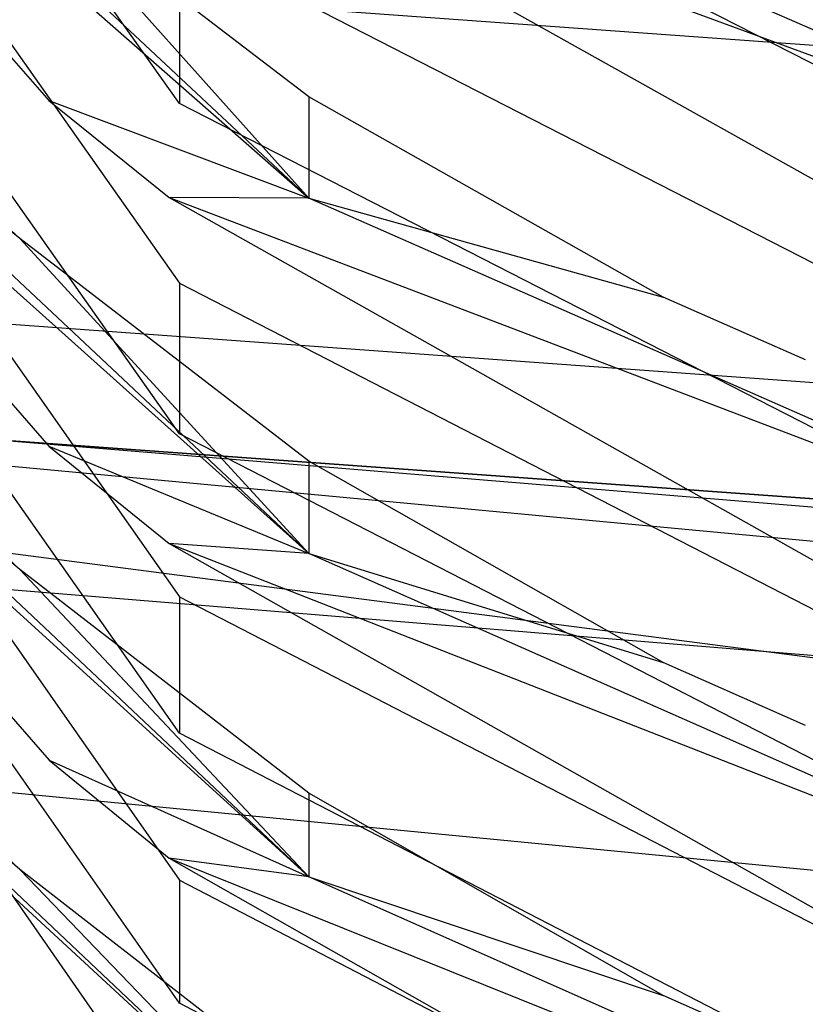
# Model space of a CAD drawing. Extents: x 0.1 to 26.5, y -19.1 to 0.
# Tile 74 of 256: x 13.0786 to 13.1778, y -13.4061 to -13.2818. Entities that reach past the tile are written whole.
import ezdxf

# ---------------------------------------------------------------- set-up
doc = ezdxf.new("R2010")
doc.units = 0
doc.header["$LTSCALE"] = 2.54
doc.layers.get('0').update_dxf_attribs({"linetype": 'CONTINUOUS'})

# ---------------------------------------------------------------- blocks, each defined once
blk = doc.blocks.new('7777_STL')
at = {"color": 0}
for p, q in [((13.09872, -13.29243, 10.24589), (13.01081, -13.16818, 10.21788)), ((13.09872, -13.29243, 10.24589), (13.01081, -13.16818, 10.21788)), ((13.01081, -13.19034, 10.11272), (13.09872, -13.31512, 10.13823)), ((13.01081, -13.19034, 10.11272), (13.09872, -13.31512, 10.13823)), ((13.09872, -13.33412, 10.04533), (13.01081, -13.20934, 10.01982)), ((13.09872, -13.33412, 10.04533), (13.01081, -13.20934, 10.01982)), ((13.01836, -13.2195, 10.32665), (13.11509, -13.30436, 10.40304)), ((13.01836, -13.2195, 10.32665), (13.11509, -13.30436, 10.40304)), ((13.01836, -13.2195, 10.32665), (13.08226, -13.29204, 10.343)), ((13.01836, -13.2195, 10.32665), (13.08226, -13.29204, 10.343)), ((13.03313, -13.22785, 10.38512), (13.11509, -13.30436, 10.40304)), ((13.03313, -13.22785, 10.38512), (13.11509, -13.30436, 10.40304)), ((13.01081, -13.22944, 9.91436), (13.09872, -13.35469, 9.93749)), ((13.01081, -13.22944, 9.91436), (13.09872, -13.35469, 9.93749)), ((13.09872, -13.37191, 9.84425), (13.01081, -13.24667, 9.82111)), ((13.09872, -13.37191, 9.84425), (13.01081, -13.24667, 9.82111)), ((13.23575, -13.31647, 10.46307), (13.09872, -13.24666, 10.44578)), ((13.23575, -13.31647, 10.46307), (13.09872, -13.24666, 10.44578)), ((13.09743, -13.25644, 10.54589), (13.22729, -13.30438, 10.61591)), ((13.09743, -13.25644, 10.54589), (13.18235, -13.30402, 10.55767)), ((13.09743, -13.25644, 10.54589), (13.22729, -13.30438, 10.61591)), ((13.09743, -13.25644, 10.54589), (13.18235, -13.30402, 10.55767)), ((13.22729, -13.30438, 10.61591), (13.11509, -13.25526, 10.60329)), ((13.22729, -13.30438, 10.61591), (13.11509, -13.25526, 10.60329)), ((13.01836, -13.26282, 10.12754), (13.11509, -13.34922, 10.20208)), ((13.01836, -13.26282, 10.12754), (13.11509, -13.34922, 10.20208)), ((13.01836, -13.26282, 10.12754), (13.08226, -13.33567, 10.14243)), ((13.01836, -13.26282, 10.12754), (13.08226, -13.33567, 10.14243)), ((13.11509, -13.29159, 10.45691), (13.07856, -13.26362, 10.44998)), ((13.07856, -13.26362, 10.44998), (13.11509, -13.30436, 10.40304)), ((13.07856, -13.26362, 10.44998), (13.11509, -13.30436, 10.40304)), ((13.11509, -13.29159, 10.45691), (13.07856, -13.26362, 10.44998)), ((13.01081, -13.26483, 9.71541), (13.09872, -13.39047, 9.73628)), ((13.01081, -13.26483, 9.71541), (13.09872, -13.39047, 9.73628)), ((13.07856, -13.30948, 10.24973), (13.03313, -13.27237, 10.18572)), ((13.03313, -13.27237, 10.18572), (13.11509, -13.34922, 10.20208)), ((13.07856, -13.30948, 10.24973), (13.03313, -13.27237, 10.18572)), ((13.03313, -13.27237, 10.18572), (13.11509, -13.34922, 10.20208)), ((13.09872, -13.27158, 10.33839), (13.23575, -13.34174, 10.3542)), ((13.09872, -13.27158, 10.33839), (13.23575, -13.34174, 10.3542)), ((13.09872, -13.27158, 10.33839), (13.09872, -13.29243, 10.24589)), ((13.09872, -13.27158, 10.33839), (13.09872, -13.29243, 10.24589)), ((13.32888, -13.29596, 30.28466), (13.07887, -13.27786, 30.28466)), ((13.32888, -13.29596, 30.28466), (13.07887, -13.27786, 30.28466)), ((13.09872, -13.40601, 9.64274), (13.01081, -13.28037, 9.62187)), ((13.09872, -13.40601, 9.64274), (13.01081, -13.28037, 9.62187)), ((13.08226, -13.29204, 10.343), (13.11509, -13.30436, 10.40304)), ((13.08226, -13.29204, 10.343), (13.11509, -13.30436, 10.40304)), ((13.08226, -13.29204, 10.343), (13.09743, -13.3043, 10.34576)), ((13.08226, -13.29204, 10.343), (13.09743, -13.3043, 10.34576)), ((13.23575, -13.36259, 10.2617), (13.09872, -13.29243, 10.24589)), ((13.23575, -13.36259, 10.2617), (13.09872, -13.29243, 10.24589)), ((13.15982, -13.31688, 10.46317), (13.11509, -13.29159, 10.45691)), ((13.11509, -13.29159, 10.45691), (13.11509, -13.30436, 10.40304)), ((13.11509, -13.29159, 10.45691), (13.11509, -13.30436, 10.40304)), ((13.15982, -13.31688, 10.46317), (13.11509, -13.29159, 10.45691)), ((13.07856, -13.30948, 10.24973), (13.06431, -13.29619, 10.24673)), ((13.07856, -13.30948, 10.24973), (13.06431, -13.29619, 10.24673)), ((13.01081, -13.29668, 9.51598), (13.09872, -13.42266, 9.5347)), ((13.01081, -13.29668, 9.51598), (13.09872, -13.42266, 9.5347)), ((13.01836, -13.3022, 9.9278), (13.11509, -13.39004, 10.00055)), ((13.01836, -13.3022, 9.9278), (13.11509, -13.39004, 10.00055)), ((13.01836, -13.3022, 9.9278), (13.08227, -13.37532, 9.9413)), ((13.01836, -13.3022, 9.9278), (13.08227, -13.37532, 9.9413)), ((13.09743, -13.3043, 10.34576), (13.22729, -13.35374, 10.41462)), ((13.11509, -13.30436, 10.40304), (13.09743, -13.3043, 10.34576)), ((13.09743, -13.3043, 10.34576), (13.18235, -13.35211, 10.35654)), ((13.09743, -13.3043, 10.34576), (13.22729, -13.35374, 10.41462)), ((13.11509, -13.30436, 10.40304), (13.09743, -13.3043, 10.34576)), ((13.09743, -13.3043, 10.34576), (13.18235, -13.35211, 10.35654)), ((13.11509, -13.30436, 10.40304), (13.15982, -13.31688, 10.46317)), ((13.22729, -13.35374, 10.41462), (13.11509, -13.30436, 10.40304)), ((13.11509, -13.30436, 10.40304), (13.15982, -13.31688, 10.46317)), ((13.22729, -13.35374, 10.41462), (13.11509, -13.30436, 10.40304)), ((13.11509, -13.33759, 10.25607), (13.07856, -13.30948, 10.24973)), ((13.07856, -13.30948, 10.24973), (13.11509, -13.34922, 10.20208)), ((13.07856, -13.30948, 10.24973), (13.11509, -13.34922, 10.20208)), ((13.11509, -13.33759, 10.25607), (13.07856, -13.30948, 10.24973)), ((13.07856, -13.35126, 10.04884), (13.03313, -13.31288, 9.98567)), ((13.03313, -13.31288, 9.98567), (13.11509, -13.39004, 10.00055)), ((13.07856, -13.35126, 10.04884), (13.03313, -13.31288, 9.98567)), ((13.03313, -13.31288, 9.98567), (13.11509, -13.39004, 10.00055)), ((13.09872, -13.31512, 10.13823), (13.23575, -13.38558, 10.15264)), ((13.09872, -13.31512, 10.13823), (13.23575, -13.38558, 10.15264)), ((13.09872, -13.31512, 10.13823), (13.09872, -13.33412, 10.04533)), ((13.09872, -13.31512, 10.13823), (13.09872, -13.33412, 10.04533)), ((13.17777, -13.32477, 10.46512), (13.15982, -13.31688, 10.46317)), ((13.17777, -13.32477, 10.46512), (13.15982, -13.31688, 10.46317)), ((13.32932, -13.33857, 30.36829), (13.0723, -13.31996, 30.36829)), ((13.32932, -13.33857, 30.36829), (13.0723, -13.31996, 30.36829)), ((13.2992, -13.35328, 31.27355), (13.07003, -13.33447, 31.27355)), ((13.07003, -13.33447, 31.27355), (13.32948, -13.35325, 30.461)), ((13.32948, -13.35325, 30.461), (13.07003, -13.33447, 30.461)), ((13.07003, -13.33447, 31.27355), (13.32948, -13.35325, 30.461)), ((13.2992, -13.35328, 31.27355), (13.07003, -13.33447, 31.27355)), ((13.32948, -13.35325, 30.461), (13.07003, -13.33447, 30.461)), ((13.23575, -13.40458, 10.05974), (13.09872, -13.33412, 10.04533)), ((13.23575, -13.40458, 10.05974), (13.09872, -13.33412, 10.04533)), ((13.08226, -13.33567, 10.14243), (13.11509, -13.34922, 10.20208)), ((13.08226, -13.33567, 10.14243), (13.11509, -13.34922, 10.20208)), ((13.08226, -13.33567, 10.14243), (13.09743, -13.34798, 10.14495)), ((13.08226, -13.33567, 10.14243), (13.09743, -13.34798, 10.14495)), ((13.01836, -13.33783, 9.72754), (13.1151, -13.42701, 9.79855)), ((13.01836, -13.33783, 9.72754), (13.1151, -13.42701, 9.79855)), ((13.07856, -13.35126, 10.04884), (13.06431, -13.33792, 10.04611)), ((13.07856, -13.35126, 10.04884), (13.06431, -13.33792, 10.04611)), ((13.06956, -13.33745, 37.54046), (13.26301, -13.35556, 37.54046)), ((13.06956, -13.33745, 37.54046), (13.26301, -13.35556, 37.54046)), ((13.15982, -13.363, 10.26179), (13.11509, -13.33759, 10.25607)), ((13.11509, -13.33759, 10.25607), (13.11509, -13.34922, 10.20208)), ((13.11509, -13.33759, 10.25607), (13.11509, -13.34922, 10.20208)), ((13.15982, -13.363, 10.26179), (13.11509, -13.33759, 10.25607)), ((13.0127, -13.34076, 26.61031), (13.20322, -13.36558, 26.61031)), ((13.0127, -13.34076, 26.61031), (13.20322, -13.36558, 26.61031)), ((13.09743, -13.34798, 10.14495), (13.22729, -13.39883, 10.21265)), ((13.11509, -13.34922, 10.20208), (13.09743, -13.34798, 10.14495)), ((13.09743, -13.34798, 10.14495), (13.18235, -13.396, 10.15477)), ((13.09743, -13.34798, 10.14495), (13.22729, -13.39883, 10.21265)), ((13.11509, -13.34922, 10.20208), (13.09743, -13.34798, 10.14495)), ((13.09743, -13.34798, 10.14495), (13.18235, -13.396, 10.15477)), ((13.07856, -13.38914, 9.84743), (13.03313, -13.34958, 9.7851)), ((13.03313, -13.34958, 9.7851), (13.1151, -13.42701, 9.79855)), ((13.07856, -13.38914, 9.84743), (13.03313, -13.34958, 9.7851)), ((13.03313, -13.34958, 9.7851), (13.1151, -13.42701, 9.79855)), ((13.11509, -13.34922, 10.20208), (13.15982, -13.363, 10.26179)), ((13.22729, -13.39883, 10.21265), (13.11509, -13.34922, 10.20208)), ((13.11509, -13.34922, 10.20208), (13.15982, -13.363, 10.26179)), ((13.22729, -13.39883, 10.21265), (13.11509, -13.34922, 10.20208)), ((13.11509, -13.37949, 10.05461), (13.07856, -13.35126, 10.04884)), ((13.07856, -13.35126, 10.04884), (13.11509, -13.39004, 10.00055)), ((13.07856, -13.35126, 10.04884), (13.11509, -13.39004, 10.00055)), ((13.11509, -13.37949, 10.05461), (13.07856, -13.35126, 10.04884)), ((13.06715, -13.35293, 31.55971), (13.29903, -13.37197, 31.55971)), ((13.06715, -13.35293, 31.55971), (13.29903, -13.37197, 31.55971)), ((13.09872, -13.35469, 9.93749), (13.23575, -13.42541, 9.95056)), ((13.09872, -13.35469, 9.93749), (13.23575, -13.42541, 9.95056)), ((13.09872, -13.35469, 9.93749), (13.09872, -13.37191, 9.84425)), ((13.09872, -13.35469, 9.93749), (13.09872, -13.37191, 9.84425)), ((13.17777, -13.37093, 10.26358), (13.15982, -13.363, 10.26179)), ((13.17777, -13.37093, 10.26358), (13.15982, -13.363, 10.26179)), ((13.23575, -13.44264, 9.85731), (13.09872, -13.37191, 9.84425)), ((13.23575, -13.44264, 9.85731), (13.09872, -13.37191, 9.84425)), ((13.07856, -13.38914, 9.84743), (13.06431, -13.37575, 9.84496)), ((13.07856, -13.38914, 9.84743), (13.06431, -13.37575, 9.84496)), ((13.08227, -13.37532, 9.9413), (13.11509, -13.39004, 10.00055)), ((13.08227, -13.37532, 9.9413), (13.11509, -13.39004, 10.00055)), ((13.08227, -13.37532, 9.9413), (13.09743, -13.38768, 9.94359)), ((13.08227, -13.37532, 9.9413), (13.09743, -13.38768, 9.94359)), ((13.06193, -13.3779, 26.45794), (13.25288, -13.39638, 26.45794)), ((13.06193, -13.3779, 26.45794), (13.25288, -13.39638, 26.45794)), ((13.15982, -13.40501, 10.05983), (13.11509, -13.37949, 10.05461)), ((13.11509, -13.37949, 10.05461), (13.11509, -13.39004, 10.00055)), ((13.11509, -13.37949, 10.05461), (13.11509, -13.39004, 10.00055)), ((13.15982, -13.40501, 10.05983), (13.11509, -13.37949, 10.05461)), ((13.09743, -13.38768, 9.94359), (13.22729, -13.43985, 10.01014)), ((13.11509, -13.39004, 10.00055), (13.09743, -13.38768, 9.94359)), ((13.09743, -13.38768, 9.94359), (13.18235, -13.43588, 9.95249)), ((13.09743, -13.38768, 9.94359), (13.22729, -13.43985, 10.01014)), ((13.11509, -13.39004, 10.00055), (13.09743, -13.38768, 9.94359)), ((13.09743, -13.38768, 9.94359), (13.18235, -13.43588, 9.95249)), ((13.1151, -13.41748, 9.85267), (13.07856, -13.38914, 9.84743)), ((13.07856, -13.38914, 9.84743), (13.1151, -13.42701, 9.79855)), ((13.07856, -13.38914, 9.84743), (13.1151, -13.42701, 9.79855)), ((13.1151, -13.41748, 9.85267), (13.07856, -13.38914, 9.84743)), ((13.09872, -13.39047, 9.73628), (13.23575, -13.46142, 9.74807)), ((13.09872, -13.39047, 9.73628), (13.23575, -13.46142, 9.74807)), ((13.09872, -13.39047, 9.73628), (13.09872, -13.40601, 9.64274)), ((13.09872, -13.39047, 9.73628), (13.09872, -13.40601, 9.64274)), ((13.11509, -13.39004, 10.00055), (13.15982, -13.40501, 10.05983)), ((13.22729, -13.43985, 10.01014), (13.11509, -13.39004, 10.00055)), ((13.11509, -13.39004, 10.00055), (13.15982, -13.40501, 10.05983)), ((13.22729, -13.43985, 10.01014), (13.11509, -13.39004, 10.00055)), ((13.17777, -13.41298, 10.06146), (13.15982, -13.40501, 10.05983)), ((13.17777, -13.41298, 10.06146), (13.15982, -13.40501, 10.05983)), ((13.23575, -13.47696, 9.65453), (13.09872, -13.40601, 9.64274)), ((13.23575, -13.47696, 9.65453), (13.09872, -13.40601, 9.64274))]:
    blk.add_line(p, q, dxfattribs=at)
blk = doc.blocks.new('GROUP_2')
at = {"color": 0}
blk.add_blockref('7777_STL', (-0.13159, 19.10373, -0.15965), dxfattribs=at)

msp = doc.modelspace()

# ---------------------------------------------------------------- block references
at = {"color": 0}
msp.add_blockref('GROUP_2', (0.13159, -19.10373, 0.15965), dxfattribs=at)

doc.saveas('drawing.dxf')
